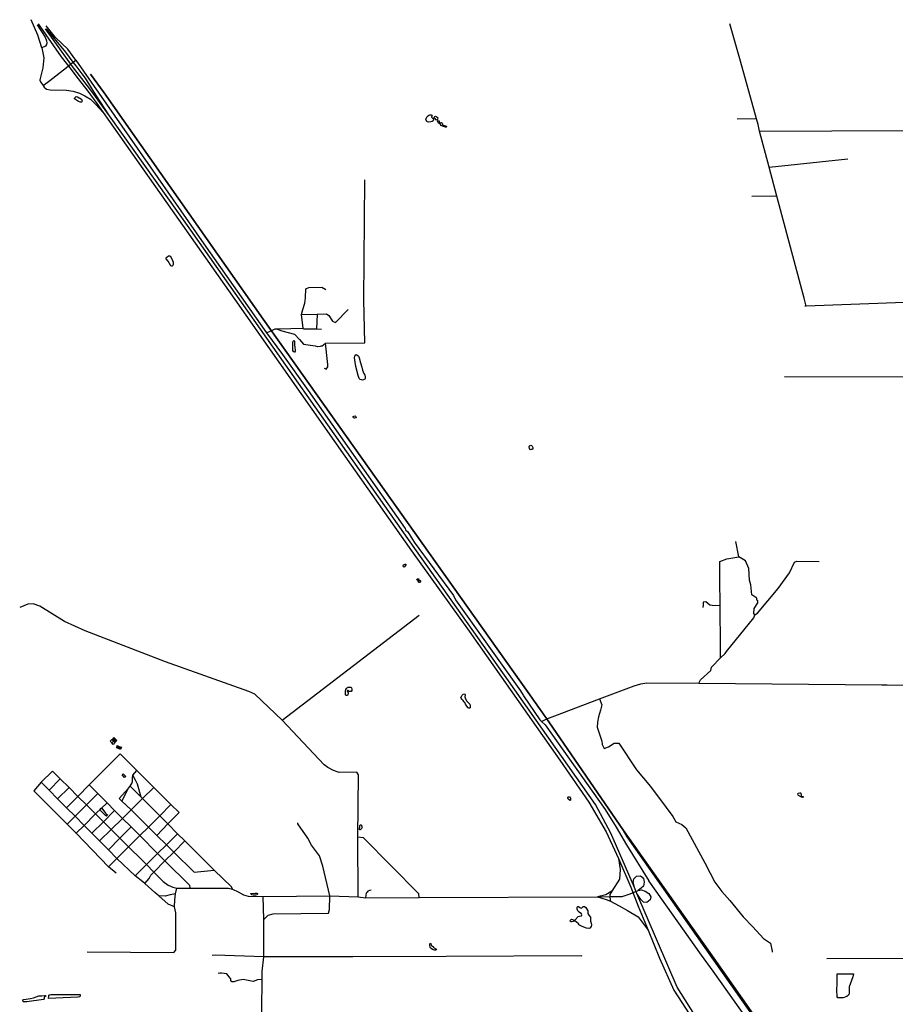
# Model space of a CAD drawing. Header units: millimetres. Extents: x 35 to 72953, y -43 to 70184.
# Tile 128 of 204: x 250 to 8062, y 61340 to 70123. Entities that reach past the tile are written whole.
import ezdxf

# ---------------------------------------------------------------- set-up
doc = ezdxf.new("R2010")
doc.units = ezdxf.units.MM
for name, color, linetype in [('railways', 4, 'Continuous'), ('roads_1', 1, 'Continuous'), ('roads_2', 2, 'Continuous'), ('roads_3', 3, 'Continuous'), ('water', 7, 'Continuous')]:
    doc.layers.add(name, color=color, linetype=linetype)

msp = doc.modelspace()

# ---------------------------------------------------------------- linework, layer by layer
at = {"layer": 'railways'}
for points in [[(7200.42, 60673.28), (7138.49, 60743.24), (5670.55, 62833.17), (5638.45, 62891.83), (4969.76, 63860.66), (4952.03, 63886.18), (4787.11, 64121.31), (2423.7, 67450.32), (1003.45, 69471.28), (883.09, 69636.02)], [(883.09, 69636.02), (1003.45, 69471.28), (2423.7, 67450.32), (4787.11, 64121.31), (4969.76, 63860.66), (5638.45, 62891.83)], [(5638.45, 62891.83), (6444.27, 61752.83)], [(6444.27, 61752.83), (7200.42, 60673.28)]]:
    msp.add_lwpolyline(points, dxfattribs=at)
at = {"layer": 'roads_1'}
for points in [[(414.87, 70086.09), (620.11, 69790.76), (698.27, 69692.7), (772.71, 69594.62), (857.68, 69485.01), (939.54, 69373.77), (995.63, 69294.32), (2168.38, 67625.49), (3152.43, 66228.17), (3746.86, 65385.59), (4260.38, 64667.76), (5068.71, 63519.03), (5327.32, 63142.88), (5482.24, 62877.72), (5592.09, 62639.93), (5701.61, 62385.11), (5767.12, 62214.78), (5857.34, 62000.55), (5958.3, 61751.56), (6086.6, 61466.36), (6261.7, 61195.5)], [(405.11, 70077.46), (476.16, 69968.18), (490.69, 69932.98), (493.2, 69915.42), (488.55, 69900.88), (481.05, 69886.77), (447.96, 69872.01)], [(5524.13, 62866.37), (5387.73, 63121.06), (4611.07, 64224.62), (3789.6, 65383.58), (1776.52, 68244.52), (1050.7, 69264.36), (926.69, 69436.88), (876.22, 69507.3), (784.24, 69625.05), (722.56, 69705.61), (562.46, 69924.47), (480.62, 70040.76)], [(728.62, 69744.89), (662.85, 69834.44), (575.4, 69938.34), (545.6, 69973.53), (489.68, 70041.09)], [(1050.7, 69264.36), (935.04, 69444.06), (890.72, 69514.47), (837.38, 69599.67), (808.75, 69638.52), (753.35, 69710.2), (728.62, 69744.89)], [(459.01, 69534.67), (470.06, 69520.01), (489.25, 69503.9), (520.83, 69498.35), (669.05, 69493.51), (726.01, 69485.27), (783.4, 69467.58), (832.92, 69443.13), (880.64, 69413.59), (926.49, 69369.85), (995.63, 69294.32)], [(10642.3, 57400.63), (10604.99, 57431.83), (10153.36, 57859.02), (9955.29, 58030.41), (8989.98, 58839.2), (7399.45, 60173.55), (6615.62, 60837.52), (6447.52, 61015.29), (6308.44, 61186.55), (6115.69, 61492.77), (5756.58, 62329.8), (5734.14, 62382.01), (5524.13, 62866.37)], [(5592.09, 62639.93), (5607.96, 62543.61), (5600.15, 62456.53), (5532.42, 62349.62), (5480.81, 62316.86), (5405.79, 62298.59)], [(5734.14, 62382.01), (5724.27, 62426.09), (5727.87, 62458.26), (5754.54, 62483.86), (5790.02, 62485.38), (5815.78, 62466.05), (5820.53, 62430.74), (5816.4, 62394.64), (5795.27, 62374.67), (5767.48, 62354.01)], [(5767.48, 62354.01), (5799.17, 62360.08), (5829.19, 62350.48), (5863.8, 62329.53), (5881.47, 62298.19), (5875.75, 62270.92), (5844.25, 62249.34), (5815.23, 62250.21), (5791.91, 62274.35), (5756.58, 62329.8)], [(5405.79, 62298.59), (5483.12, 62274.32), (5519.89, 62261.16), (5597.46, 62217.87), (5673.95, 62175.94), (5766.53, 62119.55), (5857.34, 62000.55)], [(5532.42, 62349.62), (5514.68, 62320.79), (5514.88, 62301.95), (5516.97, 62271.03), (5519.89, 62261.16)], [(5514.88, 62301.95), (5625.08, 62300.44), (5697.6, 62325.3)], [(5697.6, 62325.3), (5767.48, 62354.01)]]:
    msp.add_lwpolyline(points, dxfattribs=at)
at = {"layer": 'roads_2'}
for points in [[(750.54, 69762.31), (679.1, 69858.92), (569.88, 69963.3), (486.42, 70068.59)], [(447.96, 69872.01), (465.17, 69781.9), (456.89, 69693.11), (433.09, 69598.83), (430.6, 69581.86), (435.17, 69566.99), (459.01, 69534.67)], [(447.96, 69872.01)], [(668.95, 69696.76), (722.66, 69740.21)], [(722.66, 69740.21), (728.62, 69744.89)], [(728.62, 69744.89), (750.54, 69762.31)], [(750.54, 69762.31), (1893.82, 68123.89), (2452.01, 67330.03), (2596.05, 67135.44), (2824.82, 66813.98), (3688.99, 65583.96), (3691.5, 65573.75), (3711.82, 65553.41), (3769.98, 65461.8), (4119.05, 64985.74), (4139.24, 64947.55), (4718.59, 64135.57), (4741.4, 64097.37), (4745.43, 64091.71), (4889.56, 63878.12), (4904.2, 63861.47), (4938.69, 63832.69), (5472.39, 63076.63), (5570.98, 62918.86), (5663.58, 62761.99), (5861.67, 62441.87)], [(459.01, 69534.67), (518.91, 69580.91), (668.95, 69696.76)], [(544.19, 63420.35), (612.66, 63352.09), (692, 63272.99), (770.21, 63195.04), (845.82, 63119.61), (927.31, 63038.44), (996.65, 62969.25), (1066.97, 62899.21), (1144.37, 62821.58), (1221.45, 62745.46), (1339.51, 62627.55), (1381.01, 62586.19), (1446.35, 62519), (1530.1, 62436.91), (1574.63, 62402.97), (1616.67, 62385.22), (1651.64, 62377.44), (1660.06, 62376.74), (1690.36, 62374.87), (1766.78, 62374.98), (1814.22, 62374.96), (2113.51, 62375.42), (2150.3, 62367.27), (2198.27, 62342.24), (2246.37, 62317.07), (2289.52, 62304.76), (2422.95, 62300.92), (3015.76, 62308.32), (3270.65, 62297.98), (3336.3, 62290.71), (3814.05, 62291.62), (5405.79, 62298.59), (5514.88, 62301.95)], [(6334.1, 61779.5), (5861.67, 62441.87)], [(6436.96, 61637.23), (6334.1, 61779.5)], [(13779.96, 54840.28), (12844.21, 55621.97), (12837.08, 55627.97), (11042.43, 57143.94), (10967.4, 57221.69), (10702.79, 57442.43), (10603.37, 57528.15), (10301.3, 57788.38), (7684.52, 59999.96), (7373.97, 60316.46), (6436.96, 61637.23)]]:
    msp.add_lwpolyline(points, dxfattribs=at)
at = {"layer": 'roads_3'}
for points in [[(447.96, 69872.01), (412.05, 69984.62), (352.86, 70122.72)], [(7267.74, 67566.64), (7248.29, 67640.07), (7005.15, 68548.43), (6935.75, 68807.88), (6849.88, 69128.79), (6837.54, 69188.68), (6823.39, 69239.37), (6679.99, 69753.53), (6587.04, 70086.76)], [(6823.39, 69239.37), (6651.78, 69234.83)], [(6849.88, 69128.79), (8142.29, 69134.95), (11373.88, 68635.73), (11570.78, 68670.18), (12190.43, 68804.82), (12579.66, 68906.77), (12780.21, 69155.45), (12983.69, 68986.51), (13827.41, 69156.48), (14219.13, 69158.81), (17113.03, 69176.43)], [(6935.75, 68807.88), (7637.15, 68881.6)], [(2542.15, 67365.58), (2589.32, 67348.59), (2645.61, 67332.14), (2701.9, 67318.57), (2745.51, 67269.11), (2782.01, 67227.77), (2885.06, 67212.3), (2905.89, 67209.13), (2911.53, 67208.34), (2933.88, 67211.38), (2943.46, 67212.69), (2949.09, 67213.56), (2979.2, 67236.75), (3328.29, 67240.77), (3321.75, 67624.34), (3330.44, 68695.38)], [(7005.15, 68548.43), (6781.04, 68544.91)], [(2944.34, 67360.45), (2896.93, 67360.81), (2783.43, 67362.01), (2779.79, 67369.78), (2764.26, 67491.99), (2777.82, 67538.4), (2794.12, 67593), (2799.71, 67642.2), (2804.53, 67720.9), (2830.48, 67735.12), (2945.77, 67736.46), (2980.54, 67714.86)], [(8143, 67600.18), (7267.74, 67566.64), (7254.03, 67566.11)], [(2764.26, 67491.99), (2903.7, 67496.36), (2987.73, 67499.01), (3007.4, 67483.77), (3040.22, 67434.34), (3067.04, 67421.63), (3181.9, 67537.6)], [(2903.7, 67496.36), (2896.93, 67360.81)], [(2452.01, 67330.03), (2518, 67360.66), (2528.35, 67365.4), (2542.15, 67365.58), (2558.2, 67365.87), (2779.79, 67369.78)], [(2965.24, 67012.98), (2984, 67006.61), (2999.27, 67026.3), (2999.42, 67046.8), (2979.2, 67236.75)], [(7073.96, 66939.11), (8145.33, 66936.61), (8928.65, 66934.85)], [(6667.07, 65332.39), (6640.74, 65468.7)], [(6308.21, 64203.65), (6325.31, 64234.93), (6415.83, 64318.59), (6423.6, 64346.51), (6503.82, 64429.56), (6543.27, 64470.59), (6557.49, 64488.07), (6800.79, 64787.34), (6808.47, 64815.25), (6833.95, 64830.38), (7017.41, 65048.32), (7119.45, 65190.3), (7162.87, 65284.2), (7183.27, 65294.24), (7383.94, 65288.55)], [(6503.82, 64429.56), (6502.94, 64531.66), (6499.69, 64893.71), (6497.56, 65133.61), (6496.15, 65288.47), (6559.69, 65313.26), (6667.07, 65332.39)], [(6808.47, 64815.25), (6800.88, 64825.47), (6803.53, 64871.14), (6834.17, 64921.83), (6834.22, 64939.68), (6826.62, 64944.8), (6826.67, 64962.53), (6781.01, 64993.13), (6773.71, 65082.05), (6761.13, 65122.76), (6753.78, 65226.87), (6726.05, 65295.56), (6667.07, 65332.39)], [(3270.65, 62297.98), (3267.23, 62829.66), (3272.76, 63386.67), (3259.21, 63409.43), (3099.89, 63407.05), (3050.42, 63425.9), (3000.56, 63452.11), (2965.61, 63475.58), (2591.33, 63873.82), (2348.7, 64106.93), (2295.42, 64130.03), (1551.92, 64396.35), (833.83, 64670.3), (651.23, 64754.66), (430.68, 64892.46), (369.8, 64912.93), (321.52, 64910.53), (250.34, 64880.26)], [(6499.69, 64893.71), (6429.27, 64896.66), (6407.87, 64900.37), (6371.32, 64930.06), (6348.12, 64928.34), (6347.95, 64899.74), (6345.18, 64880.02)], [(2591.33, 63873.82), (3813.94, 64811.3)], [(4904.2, 63861.47), (4952.03, 63886.18), (5023.57, 63913.79), (5423.28, 64063.89), (5733.73, 64180.4), (5791.56, 64198.4), (5846.01, 64207.67), (6308.21, 64203.65), (7942.66, 64189.57)], [(7942.66, 64189.57), (7988.25, 64189.19)], [(7988.25, 64189.19), (8146.62, 64187.84), (8170.22, 64187.64), (8319.02, 64186.37), (8443.02, 64185.33)], [(5423.28, 64063.89), (5442.37, 64010.09), (5432.39, 63963.67), (5414.29, 63903.74), (5405.16, 63857.21), (5401.38, 63813.32), (5425.24, 63740.76), (5443.8, 63688.72), (5445.5, 63657.35), (5463.17, 63622.38), (5504.34, 63636.58), (5553.73, 63668.6), (5595.71, 63668.38), (5753.84, 63430.43), (5876.7, 63284.01), (6017.3, 63094.44), (6076.84, 63014.47), (6104.34, 62967.85), (6156.12, 62943.44), (6194.47, 62913.75), (6363.05, 62601.39), (6409.23, 62510.82), (6450.93, 62430.91), (6515.81, 62345.61), (6586.16, 62266.52), (6704.45, 62121.9), (6790.84, 62030.12), (6886.97, 61926.8), (6948.49, 61885.3), (6962.32, 61813.88), (6964.27, 61803.79)], [(1146.67, 63573.9), (871.03, 63296.5), (770.21, 63195.04), (668.68, 63092.87)], [(1671.75, 63049.74), (1599.85, 63121.52), (1561.52, 63159.78), (1446.57, 63274.53), (1294.15, 63426.68), (1146.67, 63573.9)], [(544.19, 63420.35), (441.24, 63321.3), (375.76, 63244.77)], [(1138.49, 63177.06), (1221.57, 63268.91), (1237.09, 63286.06), (1245.97, 63299.64), (1250.64, 63311.19), (1256.64, 63327.19), (1258.24, 63357.78), (1259.05, 63383.65), (1294.15, 63426.68)], [(612.66, 63352.09), (513.26, 63248.96)], [(1334.51, 63188.23), (1301.31, 63304.12), (1283.55, 63338.4), (1259.05, 63383.65)], [(1111.27, 62510.6), (1042.14, 62567.28), (754.61, 62866.6), (679.14, 62941.92), (674.2, 62947.56), (375.76, 63244.77)], [(1280.39, 62486.49), (1117.54, 62642.21), (1042.54, 62717.23), (963.51, 62796.89), (895.05, 62867.45), (824.66, 62936.22), (743.83, 63017.36), (668.68, 63092.87), (589.1, 63172.8), (513.26, 63248.96), (441.24, 63321.3)], [(589.1, 63172.8), (692, 63272.99)], [(1545.95, 62619.11), (1480.55, 62684.82), (1321.33, 62844.72), (1244.55, 62924.23), (1167.61, 62998.85), (1096.97, 63069.76), (1029.48, 63137.48), (995.22, 63171.86), (946.5, 63220.53), (871.03, 63296.5)], [(1446.57, 63274.53), (1346.8, 63175.9), (1243.48, 63073.72), (1167.61, 62998.85), (1066.97, 62899.21), (963.51, 62796.89)], [(1163.02, 63152.92), (1221.57, 63268.91)], [(2150.3, 62367.27), (2139.65, 62387.35), (1984.46, 62535.58), (1723.52, 62797.6), (1659.36, 62862.03), (1573.18, 62948.56), (1499.87, 63022.17), (1462.89, 63059.3), (1346.8, 63175.9), (1334.51, 63188.23), (1237.09, 63286.06)], [(946.5, 63220.53), (845.82, 63119.61), (743.83, 63017.36), (674.2, 62947.56)], [(1805.93, 62520.08), (1624.8, 62698.36), (1559.27, 62762.86), (1474.6, 62847.21), (1398.37, 62921.29), (1243.48, 63073.72), (1163.02, 63152.92), (1138.49, 63177.06)], [(1029.48, 63137.48), (927.31, 63038.44), (824.66, 62936.22), (754.61, 62866.6), (749.85, 62861.98)], [(1096.97, 63069.76), (996.65, 62969.25), (895.05, 62867.45)], [(1042.14, 62567.28), (1117.54, 62642.21), (1221.45, 62745.46), (1321.33, 62844.72), (1398.37, 62921.29), (1499.87, 63022.17), (1599.85, 63121.52)], [(1474.6, 62847.21), (1573.18, 62948.56), (1671.75, 63049.74)], [(1042.54, 62717.23), (1144.37, 62821.58), (1244.55, 62924.23)], [(2429.09, 62097.49), (2467.34, 62135.51), (2513.12, 62148.13), (3005.82, 62151.73), (3013.52, 62184.74), (3015.76, 62308.32), (2953.74, 62573.56), (2923.57, 62665.1), (2852.73, 62759.3), (2819.84, 62822.8), (2731.34, 62950.09), (2731.36, 62957.73)], [(1280.39, 62486.49), (1381.01, 62586.19), (1480.55, 62684.82), (1559.27, 62762.86), (1659.36, 62862.03)], [(1446.35, 62519), (1545.95, 62619.11), (1624.8, 62698.36), (1723.52, 62797.6)], [(3814.05, 62291.62), (3811.6, 62324.66), (3317.67, 62823.96), (3267.23, 62829.66)], [(1545.95, 62619.11), (1766.17, 62401.41), (1766.78, 62374.98)], [(1805.93, 62520.08), (1984.46, 62535.58)], [(1641.77, 62325.65), (1591.54, 62315.85), (1548.39, 62303.34), (1492.84, 62307.33), (1475.97, 62320.46), (1457, 62336.65), (1365.46, 62418.06), (1348.13, 62433.41), (1280.39, 62486.49)], [(1365.46, 62418.06), (1405.89, 62462.17), (1419.57, 62493.52), (1446.35, 62519)], [(853.66, 61807.13), (1626.93, 61802.57), (1644.04, 61821.97), (1643.89, 62156.23), (1632.09, 62210.2), (1634.46, 62273.51), (1641.77, 62325.65), (1651.64, 62377.44)], [(3387.02, 62359.63), (3371.8, 62356.01), (3356.65, 62349.18), (3350.24, 62341.44), (3342.32, 62330.49), (3339.56, 62314.53), (3336.3, 62290.71)], [(1632.09, 62210.2), (1576.31, 62232.06), (1492.84, 62307.33)], [(2428.14, 61762.27), (2429.09, 62097.49), (2422.95, 62300.92)], [(5268.02, 61769.09), (5260.42, 61771.66), (4053.86, 61767.63), (3221.74, 61764.81), (2428.14, 61762.27), (1993.34, 61777.93), (1968.44, 61776.34)], [(2396.78, 59431.02), (2404.78, 60226.03), (2405.96, 60411.82), (2406.79, 60536.3), (2407.62, 60664.67), (2408.31, 60774.63), (2409.12, 60893.46), (2410.1, 61038.01), (2411.86, 61292.41), (2413.66, 61561.56), (2414.14, 61632.06), (2428.14, 61762.27)], [(7450.64, 61748.78), (9387.49, 61755.59), (9540.32, 61756.48), (9920.4, 61756.78), (11417.31, 61758.18)], [(2413.66, 61561.56), (2372.41, 61557.35), (2334.04, 61544.16), (2288.7, 61553.82), (2244.19, 61560.27), (2196.07, 61553.09), (2160.43, 61540.45), (2143.52, 61541.38), (2134.63, 61553.82), (2133.83, 61568.24), (2120.54, 61586.01), (2097.41, 61611.68), (2050.27, 61618.8), (2036.08, 61617.4), (2021.8, 61615.89)]]:
    msp.add_lwpolyline(points, dxfattribs=at)
at = {"layer": 'water'}
for points in [[(754.25, 69438.12), (765.55, 69435.92), (800.92, 69413.48), (806.13, 69405.02), (808.63, 69396.83), (806.04, 69389.98), (801.79, 69385.75), (790.92, 69386.83), (776.17, 69392.96), (740.58, 69415.96), (738.39, 69421.67), (754.25, 69438.12)], [(3878.54, 69248.58), (3884.94, 69260.37), (3899.59, 69270.7), (3910.57, 69273.7), (3922.17, 69274.28), (3928.25, 69272.44), (3930.05, 69265.12), (3927.6, 69260.85), (3925.15, 69252.33), (3941.54, 69233.99), (3942.14, 69230.33), (3940.3, 69221.19), (3931.13, 69214.51), (3918.93, 69211.5), (3898.8, 69209.12), (3889.06, 69210.99), (3881.14, 69217.1), (3876.31, 69227.47), (3874.49, 69234.18), (3876.35, 69244.54), (3878.54, 69248.58)], [(3962.87, 69230.88), (3959.85, 69236.98), (3949.51, 69245.55), (3947.09, 69254.1), (3952.6, 69260.18), (3958.7, 69261.98), (3966, 69259.52), (3975.13, 69252.79), (3980, 69246.07), (3978.13, 69236.32), (3972.63, 69227.8), (3962.87, 69230.88)], [(3977.48, 69219.86), (3986.01, 69221.07), (3993.32, 69219.22), (3996.33, 69203.36), (3998.76, 69199.68), (4004.23, 69199.68), (4007.9, 69203.92), (4013.4, 69204.52), (4018.25, 69199.02), (4021.27, 69189.87), (4026.13, 69182.54), (4038.92, 69177.62), (4054.15, 69175.14), (4057.19, 69171.48), (4057.18, 69168.42), (4054.12, 69164.16), (4048.02, 69162.97), (4023.66, 69171.57), (4011.5, 69178.92), (4003.6, 69187.49), (3994.48, 69195.44), (3987.16, 69198.5), (3977.48, 69219.86)], [(1557.4, 67990.69), (1558.04, 67999.82), (1561.72, 68005.9), (1576.98, 68015.01), (1583.08, 68017.43), (1593.44, 68016.18), (1608, 67990.54), (1620.71, 67961.23), (1620.7, 67953.31), (1618.2, 67938.07), (1615.74, 67928.95), (1612.08, 67923.46), (1607.19, 67923.47), (1599.88, 67927.15), (1574.4, 67968.08), (1557.4, 67990.69)], [(2687.25, 67246.09), (2690.34, 67255.22), (2695.83, 67260.09), (2698.87, 67258.86), (2701.91, 67254.58), (2701.23, 67228.99), (2703.56, 67195.45), (2706.57, 67178.37), (2706.52, 67164.95), (2703.45, 67158.27), (2700.41, 67158.28), (2693.72, 67163.16), (2687.65, 67171.12), (2687.25, 67246.09)], [(3242.27, 67131.68), (3252.03, 67135.92), (3258.12, 67134.7), (3273.32, 67120.62), (3279.37, 67105.36), (3289.61, 67062.67), (3302.3, 67023), (3308.93, 66998), (3321.03, 66966.86), (3330.13, 66953.42), (3333.16, 66944.89), (3333.13, 66933.91), (3331.27, 66921.72), (3328.21, 66915.63), (3319.04, 66909.56), (3309.89, 66907.76), (3299.52, 66909.01), (3288.57, 66913.93), (3278.24, 66921.88), (3269.17, 66949.33), (3250.5, 67030.47), (3237.92, 67105.48), (3239.19, 67121.95), (3242.27, 67131.68)], [(3238.84, 66588.54), (3245.55, 66587.3), (3249.2, 66583.64), (3251, 66575.1), (3249.16, 66570.83), (3236.35, 66567.82), (3227.22, 66570.28), (3225.4, 66576.4), (3226.64, 66583.09), (3230.91, 66586.74), (3238.84, 66588.54)], [(4809.03, 66327.29), (4816.34, 66326.05), (4823.02, 66318.11), (4827.26, 66305.91), (4827.22, 66293.71), (4825.38, 66290.06), (4821.72, 66287.63), (4812.57, 66287.67), (4806.47, 66286.46), (4799.8, 66296.84), (4796.8, 66313.31), (4799.87, 66321.83), (4809.03, 66327.29)], [(3675.7, 65258.93), (3688.51, 65265.6), (3692.18, 65266.2), (3694.01, 65264.98), (3693.98, 65258.88), (3682.34, 65241.23), (3677.48, 65240.64), (3673.82, 65243.09), (3672.63, 65252.23), (3675.7, 65258.93)], [(3797.25, 65134.82), (3807.62, 65136.62), (3811.27, 65135.39), (3812.48, 65129.9), (3809.41, 65124.43), (3809.4, 65121.38), (3813.66, 65120.15), (3823.43, 65119.52), (3826.46, 65117.06), (3827.04, 65109.13), (3823.98, 65102.44), (3814.22, 65101.86), (3808.14, 65106.14), (3805.12, 65115.3), (3801.49, 65121.4), (3792.95, 65125.09), (3792.36, 65129.97), (3797.25, 65134.82)], [(3204.32, 64169.73), (3211.02, 64161.8), (3213.41, 64151.43), (3213.38, 64140.44), (3207.26, 64130.1), (3193.23, 64128.92), (3185.92, 64130.77), (3181.07, 64139.93), (3174.99, 64140.56), (3171.92, 64136.91), (3171.3, 64132.64), (3173.72, 64128.37), (3182.24, 64121.64), (3180.99, 64110.68), (3177.91, 64102.14), (3173.63, 64096.07), (3168.14, 64094.25), (3162.04, 64094.87), (3157.79, 64101.6), (3156.62, 64115.62), (3156.68, 64135.12), (3159.15, 64147.31), (3164.68, 64158.27), (3170.78, 64164.35), (3176.28, 64167.98), (3186.65, 64170.39), (3204.32, 64169.73)], [(4223.4, 64104.56), (4222.72, 64083.85), (4223.91, 64073.47), (4236.63, 64046), (4247.57, 64034.4), (4260.95, 64023.39), (4267.64, 64016.04), (4270.05, 64008.11), (4270.6, 63989.83), (4268.77, 63984.95), (4264.48, 63980.7), (4257.17, 63980.72), (4252.3, 63983.78), (4238.93, 63999.68), (4226.19, 64018.6), (4220.14, 64030.81), (4214.65, 64033.89), (4212.23, 64039.98), (4206.17, 64049.75), (4193.4, 64061.37), (4189.16, 64070.54), (4187.36, 64078.47), (4191.03, 64086.37), (4199, 64097.93), (4206.95, 64107.06), (4212.43, 64109.47), (4220.35, 64107.62), (4223.4, 64104.56)], [(1073, 63702.92), (1086.98, 63688.26), (1071.09, 63671.84), (1057.72, 63685.91), (1073, 63702.92)], [(1071.09, 63671.84), (1086.98, 63688.26), (1100.35, 63675.41), (1083.84, 63657.78), (1071.09, 63671.84)], [(1086.98, 63688.26), (1073, 63702.92), (1080.34, 63709.62), (1093.7, 63694.33), (1086.98, 63688.26)], [(1099.2, 63699.2), (1093.7, 63694.33), (1080.34, 63709.62), (1084.63, 63715.08), (1099.2, 63699.2)], [(1111.97, 63687.57), (1099.2, 63699.2), (1084.63, 63715.08), (1090.74, 63719.94), (1117.47, 63692.43), (1111.97, 63687.57)], [(1100.35, 63675.41), (1086.98, 63688.26), (1093.7, 63694.33), (1105.87, 63681.49), (1100.35, 63675.41)], [(1105.87, 63681.49), (1093.7, 63694.33), (1099.2, 63699.2), (1111.97, 63687.57), (1105.87, 63681.49)], [(1119.14, 63636.95), (1134.37, 63630.21), (1130.68, 63621.07), (1114.86, 63629.05), (1119.14, 63636.95)], [(1119.14, 63636.95), (1121.01, 63647.32), (1139.26, 63639.95), (1134.37, 63630.21), (1119.14, 63636.95)], [(1130.68, 63621.07), (1134.37, 63630.21), (1152.63, 63621.01), (1148.95, 63612.48), (1130.68, 63621.07)], [(1152.63, 63621.01), (1134.37, 63630.21), (1139.26, 63639.95), (1157.54, 63633.19), (1152.63, 63621.01)], [(1172.68, 63395.39), (1198.23, 63371.54), (1186.61, 63363.65), (1164.74, 63386.27), (1172.68, 63395.39)], [(5154.02, 63190.49), (5163.13, 63178.87), (5165.55, 63170.34), (5164.29, 63161.19), (5160.02, 63158.77), (5147.85, 63166.72), (5139.97, 63181.39), (5140.61, 63188.08), (5145.48, 63191.12), (5154.02, 63190.49)], [(7195.67, 63221.07), (7198.11, 63224.12), (7209.11, 63227.74), (7216.41, 63227.11), (7219.45, 63222.23), (7223.04, 63201.49), (7226.08, 63197.82), (7241.31, 63194.74), (7243.74, 63190.45), (7238.25, 63186.2), (7226.05, 63188.68), (7198.67, 63202.18), (7195.03, 63207.05), (7193.22, 63218.03), (7195.67, 63221.07)], [(984.64, 63089.31), (1016.21, 63046.55), (1025.33, 63037.38), (1035.07, 63031.25), (1030.18, 63023.95), (1023.46, 63019.09), (1013.11, 63027.66), (991.22, 63048.46), (975.43, 63066.17), (969.37, 63078.38), (970.61, 63087.53), (976.12, 63091.17), (984.64, 63089.31)], [(3286.05, 62935.04), (3289.12, 62941.74), (3294.62, 62942.34), (3301.28, 62930.12), (3304.92, 62920.97), (3295.71, 62901.5), (3288.98, 62895.42), (3282.28, 62897.87), (3286.05, 62935.04)], [(2308.92, 62329.52), (2350.38, 62331.84), (2366.83, 62331.19), (2371.7, 62329.34), (2372.3, 62323.25), (2368.02, 62317.77), (2357.02, 62314.14), (2333.26, 62313.6), (2321.06, 62316.09), (2308.92, 62329.52)], [(5236.04, 62058.81), (5215.38, 62077.17), (5205.63, 62082.68), (5200.14, 62082.08), (5176.96, 62076.06), (5170.25, 62075.48), (5162.35, 62080.98), (5161.14, 62085.26), (5164.21, 62091.94), (5172.76, 62099.85), (5180.68, 62098), (5187.99, 62093.7), (5196.52, 62091.85), (5205.67, 62094.26), (5231.36, 62122.23), (5244.79, 62127.67), (5263.68, 62128.84), (5266.14, 62137.37), (5261.29, 62145.91), (5243.05, 62161.21), (5230.9, 62173.45), (5223.02, 62189.92), (5223.69, 62206.99), (5229.19, 62213.06), (5235.88, 62211.22), (5248.05, 62202.66), (5259.62, 62198.95), (5265.11, 62200.77), (5277.94, 62211.7), (5290.15, 62211.67), (5301.09, 62203.1), (5319.28, 62173.19), (5318.03, 62159.78), (5319.22, 62150.62), (5327.11, 62136.59), (5342.18, 62117.77), (5342.29, 62117.64), (5342.23, 62096.92), (5344.01, 62081.05), (5349.44, 62062.76), (5350.62, 62050.55), (5349.36, 62034.71), (5335.91, 62019.51), (5329.19, 62016.48), (5306.65, 62019.59), (5268.28, 62034.34), (5245.16, 62045.39), (5240.89, 62049.06), (5236.04, 62058.81)], [(3916.96, 61882.86), (3921.79, 61866.37), (3923.6, 61863.33), (3933.96, 61860.24), (3938.82, 61855.35), (3941.25, 61848.04), (3964.37, 61836.38), (3967.4, 61830.88), (3966.18, 61826.62), (3961.28, 61823.6), (3950.31, 61823.62), (3933.87, 61830.38), (3922.31, 61838.33), (3913.8, 61846.28), (3908.38, 61870.07), (3910.25, 61878.61), (3912.69, 61884.09), (3916.96, 61882.86)], [(7542.37, 61611.04), (7688.06, 61610.78), (7683.15, 61586.42), (7672.11, 61551.68), (7650.07, 61497.46), (7651.18, 61434.06), (7644.45, 61420.66), (7630.41, 61410.93), (7596.86, 61399.41), (7554.19, 61397.04), (7548.09, 61398.88), (7542.63, 61408.04), (7540.92, 61471.44), (7542.22, 61520.82), (7542.37, 61611.04)], [(463.23, 61382.4), (314.44, 61360.89), (283.95, 61360.99), (280.3, 61365.26), (277.89, 61375.63), (279.74, 61379.89), (285.84, 61382.92), (346.23, 61391.27), (373.67, 61398.51), (420.66, 61415.44), (447.49, 61415.97), (471.27, 61418.96), (479.8, 61418.32), (482.83, 61414.04), (472.46, 61406.76), (469.38, 61397.62), (467.52, 61385.43), (463.23, 61382.4)], [(508.37, 61390.8), (509.05, 61415.18), (516.39, 61424.93), (528.59, 61426.71), (788.89, 61427.17), (789.47, 61412.54), (785.17, 61405.84), (768.1, 61402.85), (508.37, 61390.8)]]:
    msp.add_lwpolyline(points, close=True, dxfattribs=at)

doc.saveas('drawing.dxf')
